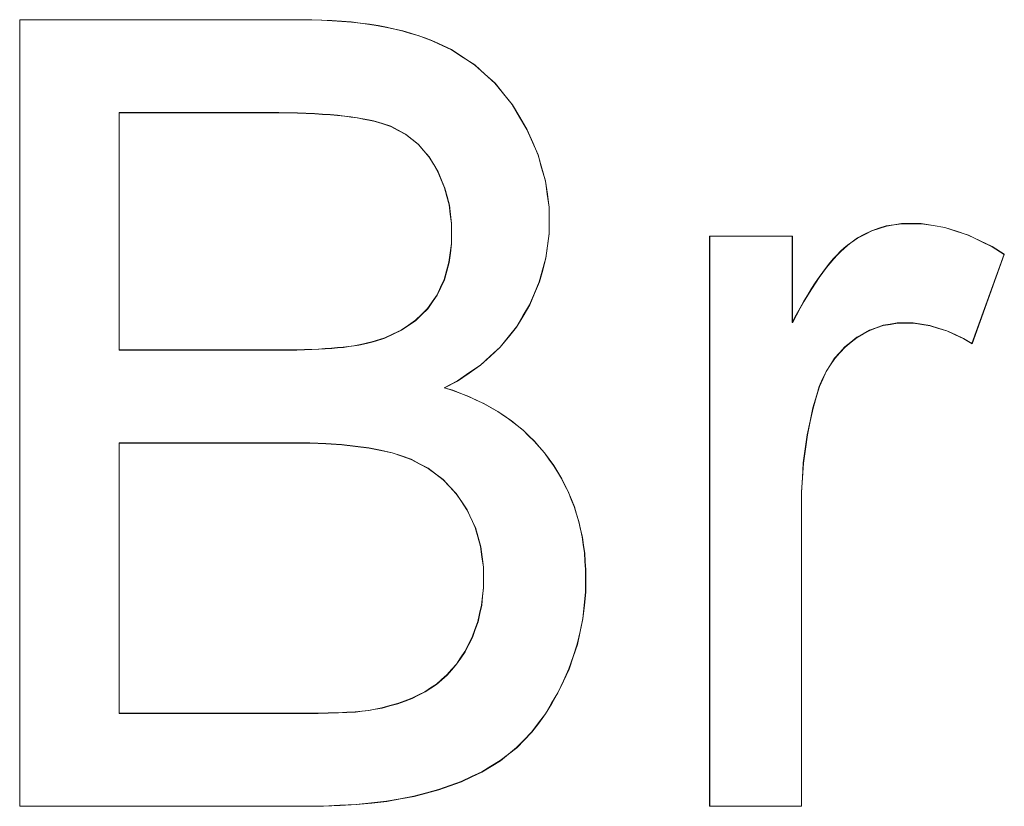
# Model space of a CAD drawing. Extents: x 229 to 926, y 37 to 878.
# Tile 47 of 163: x 319.81 to 322.94, y 799.53 to 802.03. Entities that reach past the tile are written whole.
import ezdxf
from ezdxf.lldxf.tags import DXFTag

# ---------------------------------------------------------------- set-up
doc = ezdxf.new("R2010")
doc.units = 0
doc.layers.get('0').update_dxf_attribs({"linetype": 'fein_strichliert', "lineweight": 13})
doc.layers.add('Beschriftung', color=7, linetype='Continuous', lineweight=25)
doc.layers.add('Beschriftung-A03CPAFWA9', color=7, linetype='Continuous', lineweight=25)
tags = doc.linetypes.add('fein_strichliert', pattern=[4, 1, -2, 1]).pattern_tags.tags
tags[8:9] = [DXFTag(74, 4), DXFTag(75, 0), DXFTag(340, '0'), DXFTag(46, 0.0), DXFTag(50, 0.0), DXFTag(44, 0.0), DXFTag(45, 0.0)]
tags[6:7] = [DXFTag(74, 4), DXFTag(75, 0), DXFTag(340, '0'), DXFTag(46, 0.0), DXFTag(50, 0.0), DXFTag(44, 0.0), DXFTag(45, 0.0)]
tags[4:5] = [DXFTag(74, 4), DXFTag(75, 0), DXFTag(340, '0'), DXFTag(46, 0.0), DXFTag(50, 0.0), DXFTag(44, 0.0), DXFTag(45, 0.0)]

# ---------------------------------------------------------------- blocks, each defined once
blk = doc.blocks.new('Referenz-A03CPAFUA9', base_point=(255.7277, 66.0323))
at = {"layer": 'Beschriftung', "color": 0, "lineweight": -2}
for p, q in [((319.8144, 799.5271), (319.8144, 802.027)), ((319.8144, 802.027), (320.7075, 802.027)), ((320.7075, 802.027), (320.7416, 802.027)), ((320.7416, 802.027), (320.774, 802.0259)), ((320.774, 802.0259), (320.8064, 802.0247)), ((320.8064, 802.0247), (320.8372, 802.0223)), ((320.8372, 802.0223), (320.8679, 802.02)), ((320.8679, 802.02), (320.8969, 802.0164)), ((320.8969, 802.0164), (320.926, 802.0128)), ((320.926, 802.0128), (320.9533, 802.0081)), ((320.9533, 802.0081), (320.9807, 802.0033)), ((320.9807, 802.0033), (321.0064, 801.9974)), ((321.0064, 801.9974), (321.032, 801.9915)), ((321.032, 801.9915), (321.056, 801.9844)), ((321.056, 801.9844), (321.08, 801.9773)), ((321.08, 801.9773), (321.1022, 801.9689)), ((321.1022, 801.9689), (321.1246, 801.9607)), ((321.1246, 801.9607), (321.1452, 801.9512)), ((321.1452, 801.9512), (321.1863, 801.9322)), ((321.1863, 801.9322), (321.223, 801.9081)), ((321.223, 801.9081), (321.2598, 801.884)), ((321.2598, 801.884), (321.2921, 801.8548)), ((321.2921, 801.8548), (321.3244, 801.8256)), ((321.3244, 801.8256), (321.3522, 801.7913)), ((321.3522, 801.7913), (321.38, 801.757)), ((320.6055, 801.7317), (320.1301, 801.7317)), ((320.1301, 801.7317), (320.1301, 800.9771)), ((320.6376, 801.7317), (320.6055, 801.7317)), ((320.6672, 801.7312), (320.6376, 801.7317)), ((321.38, 801.757), (321.4033, 801.7175)), ((320.697, 801.7307), (320.6672, 801.7312)), ((320.7242, 801.7296), (320.697, 801.7307)), ((320.7516, 801.7285), (320.7242, 801.7296)), ((320.7766, 801.7268), (320.7516, 801.7285)), ((320.8015, 801.7252), (320.7766, 801.7268)), ((320.8242, 801.723), (320.8015, 801.7252)), ((320.8468, 801.7208), (320.8242, 801.723)), ((320.8671, 801.718), (320.8468, 801.7208)), ((320.8873, 801.7154), (320.8671, 801.718)), ((320.9052, 801.7121), (320.8873, 801.7154)), ((320.9231, 801.7088), (320.9052, 801.7121)), ((320.9387, 801.705), (320.9231, 801.7088)), ((320.9542, 801.7012), (320.9387, 801.705)), ((320.9674, 801.6968), (320.9542, 801.7012)), ((321.4033, 801.7175), (321.4266, 801.6781)), ((320.9937, 801.6881), (320.9674, 801.6968)), ((321.017, 801.6756), (320.9937, 801.6881)), ((321.0404, 801.6632), (321.017, 801.6756)), ((321.4266, 801.6781), (321.4441, 801.6378)), ((321.0606, 801.647), (321.0404, 801.6632)), ((321.0809, 801.6308), (321.0606, 801.647)), ((321.4441, 801.6378), (321.4617, 801.5974)), ((321.0982, 801.6109), (321.0809, 801.6308)), ((321.1154, 801.5909), (321.0982, 801.6109)), ((321.1296, 801.5673), (321.1154, 801.5909)), ((321.4617, 801.5974), (321.4733, 801.5562)), ((321.1437, 801.5437), (321.1296, 801.5673)), ((321.4733, 801.5562), (321.485, 801.5149)), ((321.1544, 801.5182), (321.1437, 801.5437)), ((321.165, 801.4927), (321.1544, 801.5182)), ((321.485, 801.5149), (321.4909, 801.4727)), ((321.1722, 801.4653), (321.165, 801.4927)), ((321.1793, 801.438), (321.1722, 801.4653)), ((321.4909, 801.4727), (321.4967, 801.4306)), ((321.1828, 801.4088), (321.1793, 801.438)), ((321.4967, 801.4306), (321.4967, 801.3876)), ((321.1863, 801.3796), (321.1828, 801.4088)), ((321.4967, 801.3876), (321.4967, 801.3474)), ((321.1863, 801.3485), (321.1863, 801.3796)), ((322.4992, 801.3447), (322.5216, 801.3563)), ((322.5216, 801.3563), (322.5449, 801.364)), ((322.5449, 801.364), (322.5684, 801.3716)), ((322.5684, 801.3716), (322.5929, 801.3754)), ((322.5929, 801.3754), (322.6173, 801.3792)), ((322.6173, 801.3792), (322.6429, 801.3792)), ((322.6429, 801.3792), (322.6798, 801.3792)), ((322.6798, 801.3792), (322.7171, 801.373)), ((322.7171, 801.373), (322.7543, 801.3669)), ((322.7543, 801.3669), (322.7918, 801.3547)), ((321.1863, 801.3157), (321.1863, 801.3485)), ((321.4967, 801.3474), (321.4915, 801.3085)), ((322.0066, 799.5271), (322.0066, 801.3392)), ((322.0066, 801.3392), (322.2698, 801.3392)), ((322.2698, 801.3392), (322.2698, 801.0646)), ((322.4555, 801.318), (322.4768, 801.3333)), ((322.4768, 801.3333), (322.4992, 801.3447)), ((322.7918, 801.3547), (322.8292, 801.3424)), ((322.8292, 801.3424), (322.8671, 801.324)), ((321.1826, 801.2857), (321.1863, 801.3157)), ((321.4915, 801.3085), (321.4863, 801.2696)), ((322.4231, 801.2909), (322.434, 801.3006)), ((322.434, 801.3006), (322.4449, 801.3104)), ((322.4449, 801.3104), (322.4555, 801.318)), ((322.8671, 801.324), (322.9049, 801.3057)), ((322.9049, 801.3057), (322.943, 801.2813)), ((321.1787, 801.2557), (321.1826, 801.2857)), ((321.4863, 801.2696), (321.476, 801.2319)), ((322.3895, 801.2536), (322.4009, 801.2675)), ((322.4009, 801.2675), (322.412, 801.2792)), ((322.412, 801.2792), (322.4231, 801.2909)), ((322.943, 801.2813), (322.8407, 800.9971)), ((321.1712, 801.2284), (321.1787, 801.2557)), ((321.476, 801.2319), (321.4656, 801.1941)), ((322.3665, 801.2241), (322.3781, 801.2399)), ((322.3781, 801.2399), (322.3895, 801.2536)), ((321.1522, 801.1766), (321.1635, 801.2011)), ((321.1635, 801.2011), (321.1712, 801.2284)), ((322.343, 801.1903), (322.3549, 801.2083)), ((322.3549, 801.2083), (322.3665, 801.2241)), ((321.1407, 801.1522), (321.1522, 801.1766)), ((321.4656, 801.1941), (321.4501, 801.1576)), ((322.3191, 801.1525), (322.3311, 801.1724)), ((322.3311, 801.1724), (322.343, 801.1903)), ((321.1256, 801.1304), (321.1407, 801.1522)), ((321.4501, 801.1576), (321.4345, 801.121)), ((322.307, 801.1326), (322.3191, 801.1525)), ((321.0914, 801.0901), (321.1104, 801.1088)), ((321.1104, 801.1088), (321.1256, 801.1304)), ((321.4345, 801.121), (321.4138, 801.0856)), ((322.2824, 801.0886), (322.2946, 801.1106)), ((322.2946, 801.1106), (322.307, 801.1326)), ((321.0725, 801.0715), (321.0914, 801.0901)), ((321.4138, 801.0856), (321.3931, 801.0502)), ((322.2698, 801.0646), (322.2824, 801.0886)), ((321.0273, 801.0403), (321.0499, 801.0559)), ((321.0499, 801.0559), (321.0725, 801.0715)), ((321.3931, 801.0502), (321.3671, 801.0182)), ((322.5368, 801.0477), (322.5153, 801.0402)), ((322.5582, 801.0554), (322.5368, 801.0477)), ((322.5808, 801.0591), (322.5582, 801.0554)), ((322.6035, 801.0629), (322.5808, 801.0591)), ((322.6273, 801.0629), (322.6035, 801.0629)), ((322.654, 801.0629), (322.6273, 801.0629)), ((322.6807, 801.0587), (322.654, 801.0629)), ((322.7073, 801.0547), (322.6807, 801.0587)), ((322.734, 801.0465), (322.7073, 801.0547)), ((322.7607, 801.0382), (322.734, 801.0465)), ((320.9446, 801.0061), (320.9746, 801.0155)), ((320.9746, 801.0155), (321.0009, 801.028)), ((321.0009, 801.028), (321.0273, 801.0403)), ((321.3671, 801.0182), (321.3411, 800.9863)), ((322.4749, 801.0175), (322.456, 801.0023)), ((322.4951, 801.0288), (322.4749, 801.0175)), ((322.5153, 801.0402), (322.4951, 801.0288)), ((322.7873, 801.0259), (322.7607, 801.0382)), ((322.8141, 801.0135), (322.7873, 801.0259)), ((322.8407, 800.9971), (322.8141, 801.0135)), ((320.7642, 800.9799), (320.7848, 800.9812)), ((320.7848, 800.9812), (320.8054, 800.9825)), ((320.8054, 800.9825), (320.8242, 800.9844)), ((320.8242, 800.9844), (320.8429, 800.9862)), ((320.8429, 800.9862), (320.8599, 800.9885)), ((320.8599, 800.9885), (320.8768, 800.9907)), ((320.8768, 800.9907), (320.8918, 800.9935)), ((320.8918, 800.9935), (320.9069, 800.9962)), ((320.9069, 800.9962), (320.9201, 800.9993)), ((320.9201, 800.9993), (320.9332, 801.0024)), ((320.9332, 801.0024), (320.9446, 801.0061)), ((321.3411, 800.9863), (321.3098, 800.9578)), ((322.4369, 800.9872), (322.4207, 800.9691)), ((322.456, 801.0023), (322.4369, 800.9872)), ((320.1301, 800.9771), (320.6445, 800.9771)), ((320.6445, 800.9771), (320.6707, 800.9771)), ((320.6707, 800.9771), (320.695, 800.9775)), ((320.695, 800.9775), (320.7193, 800.9781)), ((320.7193, 800.9781), (320.7418, 800.979)), ((320.7418, 800.979), (320.7642, 800.9799)), ((321.3098, 800.9578), (321.2786, 800.9291)), ((322.4044, 800.951), (322.3908, 800.9301)), ((322.4207, 800.9691), (322.4044, 800.951)), ((321.2786, 800.9291), (321.2421, 800.9041)), ((322.3908, 800.9301), (322.3773, 800.909)), ((321.2421, 800.9041), (321.2055, 800.8789)), ((322.3773, 800.909), (322.3664, 800.8851)), ((321.2055, 800.8789), (321.1636, 800.8571)), ((321.1636, 800.8571), (321.1907, 800.8488)), ((322.3556, 800.8611), (322.3475, 800.8342)), ((322.3664, 800.8851), (322.3556, 800.8611)), ((321.1907, 800.8488), (321.2162, 800.839)), ((321.2162, 800.839), (321.2417, 800.8292)), ((321.2417, 800.8292), (321.2656, 800.8179)), ((322.3475, 800.8342), (322.3353, 800.7933)), ((321.2656, 800.8179), (321.2896, 800.8068)), ((321.2896, 800.8068), (321.312, 800.7941)), ((321.312, 800.7941), (321.3342, 800.7814)), ((322.3353, 800.7933), (322.3262, 800.7505)), ((321.3342, 800.7814), (321.3551, 800.7671)), ((321.3551, 800.7671), (321.3759, 800.7529)), ((321.3759, 800.7529), (321.3951, 800.7373)), ((321.3951, 800.7373), (321.4144, 800.7217)), ((322.3262, 800.7505), (322.317, 800.7076)), ((321.4144, 800.7217), (321.432, 800.7046)), ((321.432, 800.7046), (321.4497, 800.6875)), ((322.317, 800.7076), (322.311, 800.6627)), ((320.6802, 800.6818), (320.1301, 800.6818)), ((320.1301, 800.6818), (320.1301, 799.8224)), ((320.7369, 800.6818), (320.6802, 800.6818)), ((320.7871, 800.6792), (320.7369, 800.6818)), ((320.8372, 800.6766), (320.7871, 800.6792)), ((320.8807, 800.6713), (320.8372, 800.6766)), ((320.9243, 800.6662), (320.8807, 800.6713)), ((321.4497, 800.6875), (321.4658, 800.6689)), ((321.4658, 800.6689), (321.4819, 800.6504)), ((320.9611, 800.6583), (320.9243, 800.6662)), ((320.998, 800.6504), (320.9611, 800.6583)), ((321.0282, 800.6401), (320.998, 800.6504)), ((321.0584, 800.6296), (321.0282, 800.6401)), ((321.4819, 800.6504), (321.4964, 800.6303)), ((322.311, 800.6627), (322.3049, 800.6179)), ((321.0854, 800.6153), (321.0584, 800.6296)), ((321.1124, 800.6011), (321.0854, 800.6153)), ((321.4964, 800.6303), (321.511, 800.6103)), ((321.511, 800.6103), (321.5237, 800.5894)), ((322.3049, 800.6179), (322.3018, 800.5712)), ((321.1362, 800.5829), (321.1124, 800.6011)), ((321.16, 800.5648), (321.1362, 800.5829)), ((321.5237, 800.5894), (321.5365, 800.5684)), ((321.1806, 800.5428), (321.16, 800.5648)), ((321.2011, 800.5209), (321.1806, 800.5428)), ((321.5365, 800.5684), (321.5474, 800.5465)), ((321.5474, 800.5465), (321.5582, 800.5247)), ((322.3018, 800.5712), (322.2988, 800.5245)), ((321.2185, 800.4951), (321.2011, 800.5209)), ((321.5582, 800.5247), (321.5674, 800.5019)), ((322.2988, 800.5245), (322.2988, 800.4759)), ((321.2359, 800.4692), (321.2185, 800.4951)), ((321.5674, 800.5019), (321.5765, 800.4792)), ((321.2489, 800.4412), (321.2359, 800.4692)), ((321.5765, 800.4792), (321.5838, 800.4555)), ((321.5838, 800.4555), (321.591, 800.4319)), ((322.2988, 800.4759), (322.2988, 799.5271)), ((321.262, 800.4131), (321.2489, 800.4412)), ((321.591, 800.4319), (321.5964, 800.4073)), ((321.2706, 800.3827), (321.262, 800.4131)), ((321.5964, 800.4073), (321.6019, 800.3827)), ((321.2793, 800.3523), (321.2706, 800.3827)), ((321.6019, 800.3827), (321.6056, 800.3572)), ((321.6056, 800.3572), (321.6093, 800.3318)), ((321.2836, 800.3197), (321.2793, 800.3523)), ((321.6093, 800.3318), (321.611, 800.3055)), ((321.288, 800.2871), (321.2836, 800.3197)), ((321.611, 800.3055), (321.6129, 800.2791)), ((321.288, 800.2521), (321.288, 800.2871)), ((321.6129, 800.2791), (321.6129, 800.2518)), ((321.288, 800.2222), (321.288, 800.2521)), ((321.6129, 800.2518), (321.6129, 800.2079)), ((321.285, 800.1942), (321.288, 800.2222)), ((321.6129, 800.2079), (321.6084, 800.1655)), ((321.2821, 800.1661), (321.285, 800.1942)), ((321.2703, 800.1135), (321.2762, 800.1398)), ((321.2762, 800.1398), (321.2821, 800.1661)), ((321.6084, 800.1655), (321.604, 800.1231)), ((321.2614, 800.0889), (321.2703, 800.1135)), ((321.604, 800.1231), (321.5952, 800.0824)), ((321.2526, 800.0643), (321.2614, 800.0889)), ((321.5952, 800.0824), (321.5863, 800.0415)), ((321.2408, 800.0415), (321.2526, 800.0643)), ((321.2156, 799.9986), (321.229, 800.0187)), ((321.229, 800.0187), (321.2408, 800.0415)), ((321.5863, 800.0415), (321.5731, 800.0022)), ((321.2022, 799.9785), (321.2156, 799.9986)), ((321.5731, 800.0022), (321.5598, 799.963)), ((321.1722, 799.9438), (321.1871, 799.9611)), ((321.1871, 799.9611), (321.2022, 799.9785)), ((321.5598, 799.963), (321.5422, 799.9252)), ((321.1387, 799.9145), (321.1555, 799.9291)), ((321.1555, 799.9291), (321.1722, 799.9438)), ((321.5422, 799.9252), (321.5245, 799.8875)), ((321.0817, 799.8804), (321.1022, 799.8906)), ((321.1022, 799.8906), (321.1205, 799.9026)), ((321.1205, 799.9026), (321.1387, 799.9145)), ((321.5245, 799.8875), (321.5047, 799.8541)), ((321.0156, 799.8531), (321.0384, 799.8616)), ((321.0384, 799.8616), (321.0612, 799.8702)), ((321.0612, 799.8702), (321.0817, 799.8804)), ((321.5047, 799.8541), (321.485, 799.8207)), ((320.7619, 799.8224), (320.7944, 799.8232)), ((320.7944, 799.8232), (320.827, 799.8239)), ((320.827, 799.8239), (320.8538, 799.8254)), ((320.8538, 799.8254), (320.8807, 799.8269)), ((320.8807, 799.8269), (320.9018, 799.8292)), ((320.9018, 799.8292), (320.9229, 799.8313)), ((320.9229, 799.8313), (320.9384, 799.8344)), ((320.9384, 799.8344), (320.9656, 799.8395)), ((320.9656, 799.8395), (320.9906, 799.8463)), ((320.9906, 799.8463), (321.0156, 799.8531)), ((320.1301, 799.8224), (320.7237, 799.8224)), ((320.7237, 799.8224), (320.7619, 799.8224)), ((321.4631, 799.7916), (321.4414, 799.7624)), ((321.485, 799.8207), (321.4631, 799.7916)), ((321.4414, 799.7624), (321.4174, 799.7377)), ((321.4174, 799.7377), (321.3935, 799.7129)), ((321.3935, 799.7129), (321.3675, 799.6924)), ((321.3416, 799.672), (321.3122, 799.6541)), ((321.3675, 799.6924), (321.3416, 799.672)), ((321.2829, 799.636), (321.2503, 799.6206)), ((321.3122, 799.6541), (321.2829, 799.636)), ((321.2177, 799.6051), (321.1818, 799.5923)), ((321.2503, 799.6206), (321.2177, 799.6051)), ((321.1459, 799.5793), (321.1068, 799.5688)), ((321.1818, 799.5923), (321.1459, 799.5793)), ((320.9803, 799.5427), (320.9324, 799.5375)), ((321.0239, 799.5505), (320.9803, 799.5427)), ((321.0675, 799.5584), (321.0239, 799.5505)), ((321.1068, 799.5688), (321.0675, 799.5584)), ((320.7225, 799.5271), (319.8144, 799.5271)), ((320.7794, 799.5271), (320.7225, 799.5271)), ((320.8319, 799.5296), (320.7794, 799.5271)), ((320.8843, 799.5323), (320.8319, 799.5296)), ((320.9324, 799.5375), (320.8843, 799.5323)), ((322.2988, 799.5271), (322.0066, 799.5271))]:
    blk.add_line(p, q, dxfattribs=at)
blk = doc.blocks.new('Referenz-A03CPAG8A9', base_point=(281.5986, 66.0323))
at = {"layer": 'Beschriftung-A03CPAFWA9', "color": 0, "lineweight": -2}
for p, q in [((319.8151, 799.5263), (319.8151, 802.0262)), ((319.8151, 802.0262), (320.7082, 802.0262)), ((320.7082, 802.0262), (320.7424, 802.0262)), ((320.7424, 802.0262), (320.7747, 802.0251)), ((320.7747, 802.0251), (320.8071, 802.0239)), ((320.8071, 802.0239), (320.8379, 802.0215)), ((320.8379, 802.0215), (320.8686, 802.0192)), ((320.8686, 802.0192), (320.8976, 802.0156)), ((320.8976, 802.0156), (320.9267, 802.012)), ((320.9267, 802.012), (320.954, 802.0073)), ((320.954, 802.0073), (320.9814, 802.0025)), ((320.9814, 802.0025), (321.0071, 801.9966)), ((321.0071, 801.9966), (321.0327, 801.9907)), ((321.0327, 801.9907), (321.0567, 801.9836)), ((321.0567, 801.9836), (321.0807, 801.9765)), ((321.0807, 801.9765), (321.103, 801.9681)), ((321.103, 801.9681), (321.1253, 801.9599)), ((321.1253, 801.9599), (321.1459, 801.9504)), ((321.1459, 801.9504), (321.187, 801.9314)), ((321.187, 801.9314), (321.2237, 801.9073)), ((321.2237, 801.9073), (321.2605, 801.8832)), ((321.2605, 801.8832), (321.2928, 801.854)), ((321.2928, 801.854), (321.3251, 801.8248)), ((321.3251, 801.8248), (321.3529, 801.7905)), ((321.3529, 801.7905), (321.3807, 801.7562)), ((321.3807, 801.7562), (321.404, 801.7167)), ((320.6062, 801.7309), (320.1308, 801.7309)), ((320.1308, 801.7309), (320.1308, 800.9763)), ((320.6383, 801.7309), (320.6062, 801.7309)), ((320.668, 801.7304), (320.6383, 801.7309)), ((320.6977, 801.7299), (320.668, 801.7304)), ((320.725, 801.7288), (320.6977, 801.7299)), ((320.7523, 801.7277), (320.725, 801.7288)), ((320.7773, 801.726), (320.7523, 801.7277)), ((320.8022, 801.7244), (320.7773, 801.726)), ((320.8249, 801.7222), (320.8022, 801.7244)), ((320.8475, 801.72), (320.8249, 801.7222)), ((320.8678, 801.7172), (320.8475, 801.72)), ((320.888, 801.7146), (320.8678, 801.7172)), ((320.9059, 801.7113), (320.888, 801.7146)), ((320.9238, 801.708), (320.9059, 801.7113)), ((320.9394, 801.7042), (320.9238, 801.708)), ((320.9549, 801.7004), (320.9394, 801.7042)), ((320.9681, 801.696), (320.9549, 801.7004)), ((321.404, 801.7167), (321.4274, 801.6773)), ((320.9944, 801.6873), (320.9681, 801.696)), ((321.0177, 801.6748), (320.9944, 801.6873)), ((321.0411, 801.6624), (321.0177, 801.6748)), ((321.4274, 801.6773), (321.4448, 801.637)), ((321.0613, 801.6462), (321.0411, 801.6624)), ((321.0817, 801.63), (321.0613, 801.6462)), ((321.0989, 801.6101), (321.0817, 801.63)), ((321.1161, 801.5901), (321.0989, 801.6101)), ((321.4448, 801.637), (321.4624, 801.5966)), ((321.1304, 801.5665), (321.1161, 801.5901)), ((321.4624, 801.5966), (321.474, 801.5554)), ((321.1445, 801.5429), (321.1304, 801.5665)), ((321.474, 801.5554), (321.4857, 801.5141)), ((321.1551, 801.5174), (321.1445, 801.5429)), ((321.1658, 801.4919), (321.1551, 801.5174)), ((321.4857, 801.5141), (321.4916, 801.4719)), ((321.1729, 801.4645), (321.1658, 801.4919)), ((321.18, 801.4372), (321.1729, 801.4645)), ((321.4916, 801.4719), (321.4974, 801.4298)), ((321.1835, 801.408), (321.18, 801.4372)), ((321.4974, 801.4298), (321.4974, 801.3868)), ((321.1871, 801.3788), (321.1835, 801.408)), ((321.1871, 801.3477), (321.1871, 801.3788)), ((321.4974, 801.3868), (321.4974, 801.3466)), ((322.5223, 801.3555), (322.5456, 801.3632)), ((322.5456, 801.3632), (322.5691, 801.3708)), ((322.5691, 801.3708), (322.5936, 801.3746)), ((322.5936, 801.3746), (322.618, 801.3784)), ((322.618, 801.3784), (322.6436, 801.3784)), ((322.6436, 801.3784), (322.6805, 801.3784)), ((322.6805, 801.3784), (322.7178, 801.3723)), ((322.7178, 801.3723), (322.755, 801.3661)), ((322.755, 801.3661), (322.7925, 801.3539)), ((321.1871, 801.3149), (321.1871, 801.3477)), ((321.4974, 801.3466), (321.4922, 801.3077)), ((322.0073, 799.5263), (322.0073, 801.3384)), ((322.0073, 801.3384), (322.2705, 801.3384)), ((322.2705, 801.3384), (322.2705, 801.0638)), ((322.4562, 801.3172), (322.4775, 801.3325)), ((322.4775, 801.3325), (322.4999, 801.3439)), ((322.4999, 801.3439), (322.5223, 801.3555)), ((322.7925, 801.3539), (322.8299, 801.3416)), ((322.8299, 801.3416), (322.8678, 801.3232)), ((321.1833, 801.2849), (321.1871, 801.3149)), ((321.4922, 801.3077), (321.487, 801.2688)), ((322.4238, 801.2901), (322.4347, 801.2998)), ((322.4347, 801.2998), (322.4456, 801.3096)), ((322.4456, 801.3096), (322.4562, 801.3172)), ((322.8678, 801.3232), (322.9056, 801.3049)), ((322.9056, 801.3049), (322.9437, 801.2805)), ((321.1794, 801.2549), (321.1833, 801.2849)), ((321.487, 801.2688), (321.4767, 801.2311)), ((322.3902, 801.2528), (322.4016, 801.2667)), ((322.4016, 801.2667), (322.4127, 801.2784)), ((322.4127, 801.2784), (322.4238, 801.2901)), ((322.9437, 801.2805), (322.8414, 800.9963)), ((321.1719, 801.2276), (321.1794, 801.2549)), ((321.4767, 801.2311), (321.4664, 801.1933)), ((322.3672, 801.2233), (322.3788, 801.2391)), ((322.3788, 801.2391), (322.3902, 801.2528)), ((321.1529, 801.1758), (321.1642, 801.2003)), ((321.1642, 801.2003), (321.1719, 801.2276)), ((322.3437, 801.1895), (322.3556, 801.2075)), ((322.3556, 801.2075), (322.3672, 801.2233)), ((321.1414, 801.1514), (321.1529, 801.1758)), ((321.4664, 801.1933), (321.4508, 801.1568)), ((322.3197, 801.1517), (322.3318, 801.1716)), ((322.3318, 801.1716), (322.3437, 801.1895)), ((321.1263, 801.1296), (321.1414, 801.1514)), ((321.4508, 801.1568), (321.4352, 801.1202)), ((322.3077, 801.1318), (322.3197, 801.1517)), ((321.0921, 801.0893), (321.1111, 801.108)), ((321.1111, 801.108), (321.1263, 801.1296)), ((321.4352, 801.1202), (321.4145, 801.0848)), ((322.2831, 801.0878), (322.2953, 801.1098)), ((322.2953, 801.1098), (322.3077, 801.1318)), ((321.0732, 801.0707), (321.0921, 801.0893)), ((321.4145, 801.0848), (321.3938, 801.0494)), ((322.2705, 801.0638), (322.2831, 801.0878)), ((321.028, 801.0395), (321.0506, 801.0551)), ((321.0506, 801.0551), (321.0732, 801.0707)), ((321.3938, 801.0494), (321.3678, 801.0175)), ((322.5375, 801.0469), (322.516, 801.0394)), ((322.5589, 801.0546), (322.5375, 801.0469)), ((322.5815, 801.0583), (322.5589, 801.0546)), ((322.6042, 801.0621), (322.5815, 801.0583)), ((322.628, 801.0621), (322.6042, 801.0621)), ((322.6547, 801.0621), (322.628, 801.0621)), ((322.6814, 801.0579), (322.6547, 801.0621)), ((322.708, 801.0539), (322.6814, 801.0579)), ((322.7347, 801.0457), (322.708, 801.0539)), ((322.7614, 801.0374), (322.7347, 801.0457)), ((320.9453, 801.0053), (320.9753, 801.0147)), ((320.9753, 801.0147), (321.0016, 801.0272)), ((321.0016, 801.0272), (321.028, 801.0395)), ((321.3678, 801.0175), (321.3418, 800.9855)), ((322.4756, 801.0167), (322.4566, 801.0015)), ((322.4958, 801.028), (322.4756, 801.0167)), ((322.516, 801.0394), (322.4958, 801.028)), ((322.788, 801.0251), (322.7614, 801.0374)), ((322.8147, 801.0128), (322.788, 801.0251)), ((322.8414, 800.9963), (322.8147, 801.0128)), ((320.7855, 800.9804), (320.8061, 800.9817)), ((320.8061, 800.9817), (320.8249, 800.9836)), ((320.8249, 800.9836), (320.8436, 800.9854)), ((320.8436, 800.9854), (320.8606, 800.9877)), ((320.8606, 800.9877), (320.8775, 800.9899)), ((320.8775, 800.9899), (320.8925, 800.9927)), ((320.8925, 800.9927), (320.9076, 800.9954)), ((320.9076, 800.9954), (320.9208, 800.9985)), ((320.9208, 800.9985), (320.9339, 801.0016)), ((320.9339, 801.0016), (320.9453, 801.0053)), ((321.3418, 800.9855), (321.3105, 800.957)), ((322.4376, 800.9864), (322.4214, 800.9683)), ((322.4566, 801.0015), (322.4376, 800.9864)), ((320.1308, 800.9763), (320.6452, 800.9763)), ((320.6452, 800.9763), (320.6714, 800.9763)), ((320.6714, 800.9763), (320.6957, 800.9767)), ((320.6957, 800.9767), (320.72, 800.9773)), ((320.72, 800.9773), (320.7425, 800.9782)), ((320.7425, 800.9782), (320.7649, 800.9791)), ((320.7649, 800.9791), (320.7855, 800.9804)), ((321.3105, 800.957), (321.2793, 800.9283)), ((322.4051, 800.9502), (322.3915, 800.9293)), ((322.4214, 800.9683), (322.4051, 800.9502)), ((321.2793, 800.9283), (321.2428, 800.9033)), ((322.3915, 800.9293), (322.378, 800.9082)), ((321.2428, 800.9033), (321.2062, 800.8781)), ((322.378, 800.9082), (322.3671, 800.8843)), ((321.2062, 800.8781), (321.1644, 800.8563)), ((321.1644, 800.8563), (321.1915, 800.848)), ((322.3563, 800.8604), (322.3482, 800.8334)), ((322.3671, 800.8843), (322.3563, 800.8604)), ((321.1915, 800.848), (321.2169, 800.8382)), ((321.2169, 800.8382), (321.2424, 800.8284)), ((321.2424, 800.8284), (321.2663, 800.8171)), ((322.3482, 800.8334), (322.336, 800.7925)), ((321.2663, 800.8171), (321.2903, 800.806)), ((321.2903, 800.806), (321.3127, 800.7933)), ((321.3127, 800.7933), (321.3349, 800.7806)), ((321.3349, 800.7806), (321.3558, 800.7664)), ((321.3558, 800.7664), (321.3766, 800.7521)), ((322.336, 800.7925), (322.3269, 800.7497)), ((321.3766, 800.7521), (321.3958, 800.7365)), ((321.3958, 800.7365), (321.4151, 800.7209)), ((322.3269, 800.7497), (322.3177, 800.7068)), ((321.4151, 800.7209), (321.4327, 800.7039)), ((321.4327, 800.7039), (321.4504, 800.6867)), ((322.3177, 800.7068), (322.3117, 800.6619)), ((320.6809, 800.681), (320.1308, 800.681)), ((320.1308, 800.681), (320.1308, 799.8216)), ((320.7377, 800.681), (320.6809, 800.681)), ((320.7878, 800.6784), (320.7377, 800.681)), ((320.8379, 800.6758), (320.7878, 800.6784)), ((320.8815, 800.6705), (320.8379, 800.6758)), ((320.925, 800.6654), (320.8815, 800.6705)), ((321.4504, 800.6867), (321.4665, 800.6682)), ((321.4665, 800.6682), (321.4827, 800.6496)), ((320.9618, 800.6575), (320.925, 800.6654)), ((320.9987, 800.6497), (320.9618, 800.6575)), ((321.0289, 800.6393), (320.9987, 800.6497)), ((321.0591, 800.6288), (321.0289, 800.6393)), ((321.4827, 800.6496), (321.4971, 800.6295)), ((322.3117, 800.6619), (322.3056, 800.6171)), ((321.0861, 800.6145), (321.0591, 800.6288)), ((321.1131, 800.6003), (321.0861, 800.6145)), ((321.4971, 800.6295), (321.5117, 800.6095)), ((321.5117, 800.6095), (321.5244, 800.5886)), ((322.3056, 800.6171), (322.3025, 800.5704)), ((321.1369, 800.5822), (321.1131, 800.6003)), ((321.1607, 800.564), (321.1369, 800.5822)), ((321.5244, 800.5886), (321.5372, 800.5676)), ((321.1813, 800.542), (321.1607, 800.564)), ((321.5372, 800.5676), (321.5481, 800.5457)), ((321.5481, 800.5457), (321.5589, 800.5239)), ((322.3025, 800.5704), (322.2995, 800.5237)), ((321.2018, 800.5201), (321.1813, 800.542)), ((321.2192, 800.4943), (321.2018, 800.5201)), ((321.5589, 800.5239), (321.5681, 800.5012)), ((322.2995, 800.5237), (322.2995, 800.4752)), ((321.2366, 800.4684), (321.2192, 800.4943)), ((321.5681, 800.5012), (321.5772, 800.4784)), ((321.2496, 800.4404), (321.2366, 800.4684)), ((321.5772, 800.4784), (321.5845, 800.4547)), ((321.5845, 800.4547), (321.5917, 800.4311)), ((322.2995, 800.4752), (322.2995, 799.5263)), ((321.2627, 800.4124), (321.2496, 800.4404)), ((321.5917, 800.4311), (321.5972, 800.4066)), ((321.2713, 800.382), (321.2627, 800.4124)), ((321.5972, 800.4066), (321.6026, 800.382)), ((321.28, 800.3516), (321.2713, 800.382)), ((321.6026, 800.382), (321.6063, 800.3564)), ((321.6063, 800.3564), (321.61, 800.331)), ((321.2843, 800.3189), (321.28, 800.3516)), ((321.61, 800.331), (321.6117, 800.3047)), ((321.2887, 800.2863), (321.2843, 800.3189)), ((321.6117, 800.3047), (321.6136, 800.2783)), ((321.2887, 800.2513), (321.2887, 800.2863)), ((321.6136, 800.2783), (321.6136, 800.251)), ((321.2887, 800.2214), (321.2887, 800.2513)), ((321.6136, 800.251), (321.6136, 800.2071)), ((321.2858, 800.1934), (321.2887, 800.2214)), ((321.6136, 800.2071), (321.6091, 800.1647)), ((321.2828, 800.1653), (321.2858, 800.1934)), ((321.271, 800.1127), (321.2769, 800.139)), ((321.2769, 800.139), (321.2828, 800.1653)), ((321.6091, 800.1647), (321.6047, 800.1223)), ((321.2621, 800.0881), (321.271, 800.1127)), ((321.6047, 800.1223), (321.5959, 800.0816)), ((321.2533, 800.0635), (321.2621, 800.0881)), ((321.5959, 800.0816), (321.587, 800.0407)), ((321.2415, 800.0407), (321.2533, 800.0635)), ((321.2163, 799.9978), (321.2297, 800.0179)), ((321.2297, 800.0179), (321.2415, 800.0407)), ((321.587, 800.0407), (321.5738, 800.0015)), ((321.2029, 799.9777), (321.2163, 799.9978)), ((321.5738, 800.0015), (321.5605, 799.9622)), ((321.1729, 799.943), (321.1879, 799.9603)), ((321.1879, 799.9603), (321.2029, 799.9777)), ((321.5605, 799.9622), (321.5429, 799.9244)), ((321.1395, 799.9137), (321.1562, 799.9283)), ((321.1562, 799.9283), (321.1729, 799.943)), ((321.5429, 799.9244), (321.5252, 799.8867)), ((321.0824, 799.8796), (321.1029, 799.8898)), ((321.1029, 799.8898), (321.1212, 799.9018)), ((321.1212, 799.9018), (321.1395, 799.9137)), ((321.5252, 799.8867), (321.5054, 799.8533)), ((321.0163, 799.8524), (321.0391, 799.8608)), ((321.0391, 799.8608), (321.0619, 799.8694)), ((321.0619, 799.8694), (321.0824, 799.8796)), ((320.7952, 799.8224), (320.8277, 799.8231)), ((320.8277, 799.8231), (320.8545, 799.8246)), ((320.8545, 799.8246), (320.8814, 799.8261)), ((320.8814, 799.8261), (320.9025, 799.8284)), ((320.9025, 799.8284), (320.9236, 799.8306)), ((320.9236, 799.8306), (320.9391, 799.8336)), ((320.9391, 799.8336), (320.9663, 799.8387)), ((320.9663, 799.8387), (320.9913, 799.8455)), ((320.9913, 799.8455), (321.0163, 799.8524)), ((321.5054, 799.8533), (321.4857, 799.8199)), ((320.1308, 799.8216), (320.7244, 799.8216)), ((320.7244, 799.8216), (320.7626, 799.8216)), ((320.7626, 799.8216), (320.7952, 799.8224)), ((321.4857, 799.8199), (321.4639, 799.7908)), ((321.4421, 799.7617), (321.4181, 799.7369)), ((321.4639, 799.7908), (321.4421, 799.7617)), ((321.4181, 799.7369), (321.3942, 799.7121)), ((321.3942, 799.7121), (321.3682, 799.6917)), ((321.3423, 799.6713), (321.3129, 799.6533)), ((321.3682, 799.6917), (321.3423, 799.6713)), ((321.2836, 799.6353), (321.251, 799.6198)), ((321.3129, 799.6533), (321.2836, 799.6353)), ((321.2184, 799.6044), (321.1825, 799.5915)), ((321.251, 799.6198), (321.2184, 799.6044)), ((321.1467, 799.5785), (321.1075, 799.5681)), ((321.1825, 799.5915), (321.1467, 799.5785)), ((320.981, 799.5419), (320.9331, 799.5367)), ((321.0246, 799.5497), (320.981, 799.5419)), ((321.0682, 799.5576), (321.0246, 799.5497)), ((321.1075, 799.5681), (321.0682, 799.5576)), ((320.7233, 799.5263), (319.8151, 799.5263)), ((320.7801, 799.5263), (320.7233, 799.5263)), ((320.8326, 799.5289), (320.7801, 799.5263)), ((320.885, 799.5316), (320.8326, 799.5289)), ((320.9331, 799.5367), (320.885, 799.5316)), ((322.2995, 799.5263), (322.0073, 799.5263))]:
    blk.add_line(p, q, dxfattribs=at)

msp = doc.modelspace()

# ---------------------------------------------------------------- block references
at = {"color": 251, "lineweight": 13, "ltscale": 0.13, "true_color": 0x606060}
for name, p in [('Referenz-A03CPAFUA9', (255.7277, 66.0323)), ('Referenz-A03CPAG8A9', (281.5986, 66.0323))]:
    msp.add_blockref(name, p, dxfattribs=at)

doc.saveas('drawing.dxf')
